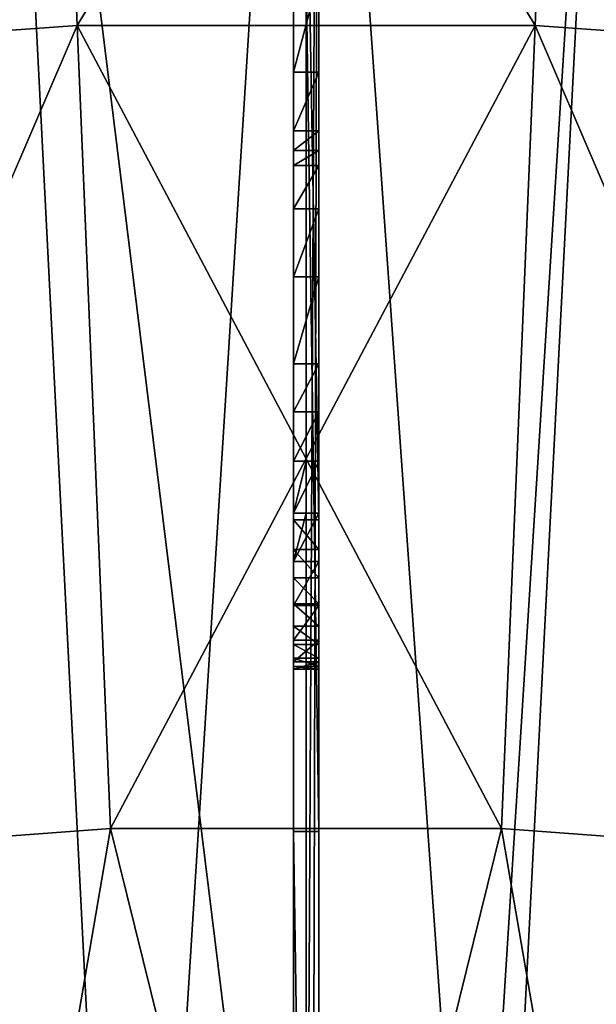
# Model space of a CAD drawing. Header units: metres. Extents: x -109 to 109, y -63 to 140.
# Tile 142 of 256: x -0.56 to 0.57, y -54.32 to -52.38. Entities that reach past the tile are written whole.
import ezdxf

# ---------------------------------------------------------------- set-up
doc = ezdxf.new("R2010")
doc.units = ezdxf.units.M
doc.layers.add('solid_502308_SW0001', color=7, linetype='CONTINUOUS')

msp = doc.modelspace()

# ---------------------------------------------------------------- linework, layer by layer
at = {"layer": 'solid_502308_SW0001'}
for points in [[(0.025, -52.480583, -11.710672), (0.025, -50.299999, -11.743794), (0.025, -50.284973, -11.988474)], [(0.025, -52.292191, -12.029353), (0.025, -52.480583, -11.710672), (0.025, -50.284973, -11.988474)], [(-0.025, -53.658115, -6.7), (-0.025, -50.299999, -3.299948), (-0.025, -50.5, -3.299948)], [(-0.025, -52.480583, -11.710672), (-0.025, -50.299999, -11.743794), (-0.025, -50.299999, -3.299948)], [(-0.025, -52.596321, -11.362072), (-0.025, -52.480583, -11.710672), (-0.025, -50.299999, -3.299948)], [(-0.025, -52.635139, -11.001108), (-0.025, -52.596321, -11.362072), (-0.025, -50.299999, -3.299948)], [(-0.025, -52.635128, -7.6), (-0.025, -52.635139, -11.001108), (-0.025, -50.299999, -3.299948)], [(-0.025, -52.664341, -7.416753), (-0.025, -52.635128, -7.6), (-0.025, -50.299999, -3.299948)], [(-0.025, -52.749847, -7.250058), (-0.025, -52.664341, -7.416753), (-0.025, -50.299999, -3.299948)], [(-0.025, -52.884483, -7.116537), (-0.025, -52.749847, -7.250058), (-0.025, -50.299999, -3.299948)], [(-0.025, -53.056068, -7.029981), (-0.025, -52.884483, -7.116537), (-0.025, -50.299999, -3.299948)], [(-0.025, -53.150452, -7.007597), (-0.025, -53.056068, -7.029981), (-0.025, -50.299999, -3.299948)], [(-0.025, -53.247562, -7), (-0.025, -53.150452, -7.007597), (-0.025, -50.299999, -3.299948)], [(-0.025, -53.349998, -7), (-0.025, -53.247562, -7), (-0.025, -50.299999, -3.299948)], [(-0.025, -53.4459, -6.985036), (-0.025, -53.349998, -7), (-0.025, -50.299999, -3.299948)], [(-0.025, -53.532604, -6.941505), (-0.025, -53.4459, -6.985036), (-0.025, -50.299999, -3.299948)], [(-0.025, -53.600826, -6.874056), (-0.025, -53.532604, -6.941505), (-0.025, -50.299999, -3.299948)], [(-0.025, -53.643677, -6.790617), (-0.025, -53.600826, -6.874056), (-0.025, -50.299999, -3.299948)], [(-0.025, -53.658115, -6.7), (-0.025, -53.643677, -6.790617), (-0.025, -50.299999, -3.299948)], [(-0.025, -52.480583, -11.710672), (-0.025, -52.292191, -12.029353), (-0.025, -50.299999, -11.743794)], [(0.025, -52.749847, -7.250058), (0.025, -50.5, -3.299948), (0.025, -50.299999, -11.743794)], [(0.025, -52.664341, -7.416753), (0.025, -52.749847, -7.250058), (0.025, -50.299999, -11.743794)], [(0.025, -52.635128, -7.6), (0.025, -52.664341, -7.416753), (0.025, -50.299999, -11.743794)], [(0.025, -52.635139, -11.001108), (0.025, -52.635128, -7.6), (0.025, -50.299999, -11.743794)], [(0.025, -52.596321, -11.362072), (0.025, -52.635139, -11.001108), (0.025, -50.299999, -11.743794)], [(0.025, -52.480583, -11.710672), (0.025, -52.596321, -11.362072), (0.025, -50.299999, -11.743794)], [(-0.025, -53.658146, -2.306642), (-0.025, -50.5, -3.299948), (-0.025, -50.5, -2.01487)], [(-0.025, -53.658146, -2.306642), (-0.025, -53.658115, -6.7), (-0.025, -50.5, -3.299948)], [(0.025, -53.36314, -2.014859), (-0.025, -50.5, -2.01487), (0.025, -50.5, -2.01487)], [(-0.025, -53.652561, -2.249022), (-0.025, -53.658146, -2.306642), (-0.025, -50.5, -2.01487)], [(-0.025, -53.63615, -2.194348), (-0.025, -53.652561, -2.249022), (-0.025, -50.5, -2.01487)], [(-0.025, -53.609367, -2.144085), (-0.025, -53.63615, -2.194348), (-0.025, -50.5, -2.01487)], [(-0.025, -53.573261, -2.10016), (-0.025, -53.609367, -2.144085), (-0.025, -50.5, -2.01487)], [(-0.025, -53.528942, -2.064087), (-0.025, -53.573261, -2.10016), (-0.025, -50.5, -2.01487)], [(-0.025, -53.477879, -2.037132), (-0.025, -53.528942, -2.064087), (-0.025, -50.5, -2.01487)], [(-0.025, -53.422081, -2.020533), (-0.025, -53.477879, -2.037132), (-0.025, -50.5, -2.01487)], [(-0.025, -53.36314, -2.014859), (-0.025, -53.422081, -2.020533), (-0.025, -50.5, -2.01487)], [(0.025, -53.36314, -2.014859), (-0.025, -53.36314, -2.014859), (-0.025, -50.5, -2.01487)], [(0.025, -53.36314, -2.014859), (0.025, -50.5, -2.01487), (0.025, -50.5, -3.299948)], [(0.025, -53.422081, -2.020533), (0.025, -53.36314, -2.014859), (0.025, -50.5, -3.299948)], [(0.025, -53.477879, -2.037132), (0.025, -53.422081, -2.020533), (0.025, -50.5, -3.299948)], [(0.025, -53.528942, -2.064087), (0.025, -53.477879, -2.037132), (0.025, -50.5, -3.299948)], [(0.025, -53.573261, -2.10016), (0.025, -53.528942, -2.064087), (0.025, -50.5, -3.299948)], [(0.025, -53.609367, -2.144085), (0.025, -53.573261, -2.10016), (0.025, -50.5, -3.299948)], [(0.025, -53.63615, -2.194348), (0.025, -53.609367, -2.144085), (0.025, -50.5, -3.299948)], [(0.025, -53.652561, -2.249022), (0.025, -53.63615, -2.194348), (0.025, -50.5, -3.299948)], [(0.025, -53.658146, -2.306642), (0.025, -53.652561, -2.249022), (0.025, -50.5, -3.299948)], [(0.025, -53.658115, -6.7), (0.025, -53.658146, -2.306642), (0.025, -50.5, -3.299948)], [(0.025, -52.884483, -7.116537), (0.025, -53.658115, -6.7), (0.025, -50.5, -3.299948)], [(0.025, -52.749847, -7.250058), (0.025, -52.884483, -7.116537), (0.025, -50.5, -3.299948)], [(-0.623736, -50.599998, -0.234443), (-0.720894, -55.810417, -0.21211), (-0.363771, -55.689377, -0.277845)], [(-0.623736, -50.599998, -0.234443), (-0.363771, -55.689377, -0.277845), (0, -55.650002, -0.3)], [(0, -50.599998, -0.3), (-0.623736, -50.599998, -0.234443), (0, -55.650002, -0.3)], [(-0.623735, -60.5, 5.634443), (-0.623736, -50.599998, 5.634443), (0, -50.599998, 5.7)], [(0, -60.5, 5.7), (-0.623735, -60.5, 5.634443), (0, -50.599998, 5.7)], [(-0.025, -60.189651, 7.159821), (0.025, -50.599998, 7.159821), (-0.025, -50.599998, 7.159821)], [(0, -60.18964, 7.159821), (0.025, -50.599998, 7.159821), (-0.025, -60.189651, 7.159821)], [(-0.025, -53.978321, 12.026328), (-0.025, -50.599998, 7.159821), (-0.025, -50.599998, 13.108549)], [(-0.025, -57.268723, 10.698077), (-0.025, -50.599998, 7.159821), (-0.025, -53.978321, 12.026328)], [(-0.025, -58.882954, 9.939812), (-0.025, -50.599998, 7.159821), (-0.025, -57.268723, 10.698077)], [(-0.025, -60.189651, 7.159821), (-0.025, -50.599998, 7.159821), (-0.025, -58.882954, 9.939812)], [(0.025, -53.978321, 12.026328), (-0.025, -50.599998, 13.108549), (0.025, -50.599998, 13.108549)], [(0.025, -53.978321, 12.026328), (-0.025, -53.978321, 12.026328), (-0.025, -50.599998, 13.108549)], [(0, -50.599998, -0.3), (0, -55.650002, -0.3), (0.361743, -55.688934, -0.278098)], [(0.623736, -50.599998, -0.234443), (0, -50.599998, -0.3), (0.361743, -55.688934, -0.278098)], [(0.623736, -50.599998, 5.634443), (0, -60.5, 5.7), (0, -50.599998, 5.7)], [(0.623735, -60.5, 5.634443), (0, -60.5, 5.7), (0.623736, -50.599998, 5.634443)], [(0.025, -60.189651, 7.159821), (0.025, -50.599998, 7.159821), (0, -60.18964, 7.159821)], [(0.025, -60.189651, 7.159821), (0.025, -50.599998, 13.108549), (0.025, -50.599998, 7.159821)], [(0.025, -60.189651, 7.159821), (0.025, -53.978321, 12.026328), (0.025, -50.599998, 13.108549)], [(0.623736, -50.599998, -0.234443), (0.361743, -55.688934, -0.278098), (0.717443, -55.808807, -0.212957)], [(-1.354079, -52.452801, 14.416832), (-0.514357, -50.788677, 14.925578), (-1.542858, -50.858513, 14.877259)], [(-1.354072, -52.452789, -14.516836), (-1.542856, -50.858505, -14.977262), (-0.514352, -50.78867, -15.025581)], [(-1.354079, -52.452801, 14.416832), (-0.451421, -52.388756, 14.459957), (-0.514357, -50.788677, 14.925578)], [(-0.451413, -52.388744, -14.55996), (-1.354072, -52.452789, -14.516836), (-0.514352, -50.78867, -15.025581)], [(0.451444, -52.388756, 14.459956), (0.514388, -50.788677, 14.925578), (-0.514357, -50.788677, 14.925578)], [(-0.451421, -52.388756, 14.459957), (0.451444, -52.388756, 14.459956), (-0.514357, -50.788677, 14.925578)], [(-0.451413, -52.388744, -14.55996), (-0.514352, -50.78867, -15.025581), (0.514397, -50.78867, -15.02558)], [(0.451455, -52.388744, -14.559959), (-0.451413, -52.388744, -14.55996), (0.514397, -50.78867, -15.02558)], [(0.451444, -52.388756, 14.459956), (1.354102, -52.452805, 14.416831), (0.514388, -50.788677, 14.925578)], [(1.354114, -52.452793, -14.516833), (0.451455, -52.388744, -14.559959), (0.514397, -50.78867, -15.02558)], [(1.354102, -52.452805, 14.416831), (1.542889, -50.858517, 14.877256), (0.514388, -50.788677, 14.925578)], [(1.354114, -52.452793, -14.516833), (0.514397, -50.78867, -15.02558), (1.542901, -50.858509, -14.977259)], [(0.025, -52.292191, -12.029353), (-0.025, -52.292191, -12.029353), (-0.025, -52.480583, -11.710672)], [(0.025, -52.292191, -12.029353), (-0.025, -52.480583, -11.710672), (0.025, -52.480583, -11.710672)], [(-1.156159, -54.029171, 13.903932), (-0.451421, -52.388756, 14.459957), (-1.354079, -52.452801, 14.416832)], [(-1.156158, -54.02916, -14.003936), (-1.354072, -52.452789, -14.516836), (-0.451413, -52.388744, -14.55996)], [(-1.156159, -54.029171, 13.903932), (-0.385445, -53.972233, 13.94129), (-0.451421, -52.388756, 14.459957)], [(-0.385442, -53.972221, -14.041294), (-1.156158, -54.02916, -14.003936), (-0.451413, -52.388744, -14.55996)], [(0.385442, -53.972233, 13.94129), (0.451444, -52.388756, 14.459956), (-0.451421, -52.388756, 14.459957)], [(-0.385445, -53.972233, 13.94129), (0.385442, -53.972233, 13.94129), (-0.451421, -52.388756, 14.459957)], [(-0.385442, -53.972221, -14.041294), (-0.451413, -52.388744, -14.55996), (0.451455, -52.388744, -14.559959)], [(0.385445, -53.972221, -14.041293), (-0.385442, -53.972221, -14.041294), (0.451455, -52.388744, -14.559959)], [(0.385442, -53.972233, 13.94129), (1.156157, -54.029171, 13.903932), (0.451444, -52.388756, 14.459956)], [(1.15616, -54.02916, -14.003936), (0.385445, -53.972221, -14.041293), (0.451455, -52.388744, -14.559959)], [(1.156157, -54.029171, 13.903932), (1.354102, -52.452805, 14.416831), (0.451444, -52.388756, 14.459956)], [(1.15616, -54.02916, -14.003936), (0.451455, -52.388744, -14.559959), (1.354114, -52.452793, -14.516833)], [(0.025, -52.480583, -11.710672), (-0.025, -52.480583, -11.710672), (-0.025, -52.596321, -11.362072)], [(0.025, -52.480583, -11.710672), (-0.025, -52.596321, -11.362072), (0.025, -52.596321, -11.362072)], [(0.025, -52.596321, -11.362072), (-0.025, -52.596321, -11.362072), (-0.025, -52.635139, -11.001108)], [(0.025, -52.596321, -11.362072), (-0.025, -52.635139, -11.001108), (0.025, -52.635139, -11.001108)], [(0, -52.635139, -11.000714), (-0.025, -52.635139, -11.001108), (-0.025, -52.635128, -7.6)], [(0.025, -52.635128, -7.6), (-0.025, -52.635128, -7.6), (-0.025, -52.664341, -7.416753)], [(0, -52.635128, -7.600166), (-0.025, -52.635128, -7.6), (0.025, -52.635128, -7.6)], [(0, -52.635139, -11.000714), (-0.025, -52.635128, -7.6), (0, -52.635128, -7.600166)], [(0.025, -52.635128, -7.6), (-0.025, -52.664341, -7.416753), (0.025, -52.664341, -7.416753)], [(0, -52.635139, -11.000714), (0.025, -52.635139, -11.001108), (-0.025, -52.635139, -11.001108)], [(0, -52.635128, -7.600166), (0.025, -52.635128, -7.6), (0.025, -52.635139, -11.001108)], [(0, -52.635139, -11.000714), (0, -52.635128, -7.600166), (0.025, -52.635139, -11.001108)], [(0.025, -52.664341, -7.416753), (-0.025, -52.664341, -7.416753), (-0.025, -52.749847, -7.250058)], [(0.025, -52.664341, -7.416753), (-0.025, -52.749847, -7.250058), (0.025, -52.749847, -7.250058)], [(0.025, -52.749847, -7.250058), (-0.025, -52.749847, -7.250058), (-0.025, -52.884483, -7.116537)], [(0.025, -52.749847, -7.250058), (-0.025, -52.884483, -7.116537), (0.025, -52.884483, -7.116537)], [(0.025, -52.884483, -7.116537), (-0.025, -52.884483, -7.116537), (-0.025, -53.056068, -7.029981)], [(0.025, -52.884483, -7.116537), (-0.025, -53.056068, -7.029981), (0.025, -53.056068, -7.029981)], [(0.025, -52.884483, -7.116537), (0.025, -53.056068, -7.029981), (0.025, -53.658115, -6.7)], [(0.025, -53.056068, -7.029981), (-0.025, -53.056068, -7.029981), (-0.025, -53.150452, -7.007597)], [(0.025, -53.056068, -7.029981), (-0.025, -53.150452, -7.007597), (0.025, -53.150452, -7.007597)], [(0.025, -53.056068, -7.029981), (0.025, -53.643677, -6.790617), (0.025, -53.658115, -6.7)], [(0.025, -53.056068, -7.029981), (0.025, -53.600826, -6.874056), (0.025, -53.643677, -6.790617)], [(0.025, -53.056068, -7.029981), (0.025, -53.150452, -7.007597), (0.025, -53.600826, -6.874056)], [(0.025, -53.150452, -7.007597), (-0.025, -53.150452, -7.007597), (-0.025, -53.247562, -7)], [(0.025, -53.150452, -7.007597), (-0.025, -53.247562, -7), (0.025, -53.247562, -7)], [(0.025, -53.150452, -7.007597), (0.025, -53.532604, -6.941505), (0.025, -53.600826, -6.874056)], [(0.025, -53.150452, -7.007597), (0.025, -53.247562, -7), (0.025, -53.532604, -6.941505)], [(0, -53.247623, -7), (-0.025, -53.247562, -7), (-0.025, -53.349998, -7)], [(0, -53.247623, -7), (0.025, -53.247562, -7), (-0.025, -53.247562, -7)], [(0.025, -53.247562, -7), (-0.025, -53.349998, -7), (0.025, -53.349998, -7)], [(0, -53.247623, -7), (-0.025, -53.349998, -7), (0.025, -53.247562, -7)], [(0.025, -53.247562, -7), (0.025, -53.4459, -6.985036), (0.025, -53.532604, -6.941505)], [(0.025, -53.247562, -7), (0.025, -53.349998, -7), (0.025, -53.4459, -6.985036)], [(0, -53.350143, -7), (-0.025, -53.349998, -7), (-0.025, -53.4459, -6.985036)], [(0, -53.350143, -7), (0.025, -53.349998, -7), (-0.025, -53.349998, -7)], [(0.025, -53.349998, -7), (-0.025, -53.4459, -6.985036), (0.025, -53.4459, -6.985036)], [(0, -53.350143, -7), (-0.025, -53.4459, -6.985036), (0.025, -53.349998, -7)], [(0.025, -53.422081, -2.020533), (-0.025, -53.422081, -2.020533), (-0.025, -53.36314, -2.014859)], [(0.025, -53.422081, -2.020533), (-0.025, -53.36314, -2.014859), (0.025, -53.36314, -2.014859)], [(0.025, -53.477879, -2.037132), (-0.025, -53.477879, -2.037132), (-0.025, -53.422081, -2.020533)], [(0.025, -53.477879, -2.037132), (-0.025, -53.422081, -2.020533), (0.025, -53.422081, -2.020533)], [(0.025, -53.4459, -6.985036), (-0.025, -53.4459, -6.985036), (-0.025, -53.532604, -6.941505)], [(0.025, -53.4459, -6.985036), (-0.025, -53.532604, -6.941505), (0.025, -53.532604, -6.941505)], [(0.025, -53.528942, -2.064087), (-0.025, -53.528942, -2.064087), (-0.025, -53.477879, -2.037132)], [(0.025, -53.528942, -2.064087), (-0.025, -53.477879, -2.037132), (0.025, -53.477879, -2.037132)], [(0.025, -53.573261, -2.10016), (-0.025, -53.573261, -2.10016), (-0.025, -53.528942, -2.064087)], [(0.025, -53.573261, -2.10016), (-0.025, -53.528942, -2.064087), (0.025, -53.528942, -2.064087)], [(0.025, -53.532604, -6.941505), (-0.025, -53.532604, -6.941505), (-0.025, -53.600826, -6.874056)], [(0.025, -53.532604, -6.941505), (-0.025, -53.600826, -6.874056), (0.025, -53.600826, -6.874056)], [(0.025, -53.609367, -2.144085), (-0.025, -53.609367, -2.144085), (-0.025, -53.573261, -2.10016)], [(0.025, -53.609367, -2.144085), (-0.025, -53.573261, -2.10016), (0.025, -53.573261, -2.10016)], [(0.025, -53.600826, -6.874056), (-0.025, -53.600826, -6.874056), (-0.025, -53.643677, -6.790617)], [(0.025, -53.600826, -6.874056), (-0.025, -53.643677, -6.790617), (0.025, -53.643677, -6.790617)], [(0.025, -53.63615, -2.194348), (-0.025, -53.63615, -2.194348), (-0.025, -53.609367, -2.144085)], [(0.025, -53.63615, -2.194348), (-0.025, -53.609367, -2.144085), (0.025, -53.609367, -2.144085)], [(0.025, -53.652561, -2.249022), (-0.025, -53.652561, -2.249022), (-0.025, -53.63615, -2.194348)], [(0.025, -53.652561, -2.249022), (-0.025, -53.63615, -2.194348), (0.025, -53.63615, -2.194348)], [(0.025, -53.643677, -6.790617), (-0.025, -53.643677, -6.790617), (-0.025, -53.658115, -6.7)], [(0.025, -53.643677, -6.790617), (-0.025, -53.658115, -6.7), (0.025, -53.658115, -6.7)], [(0.025, -53.658146, -2.306642), (-0.025, -53.658146, -2.306642), (-0.025, -53.652561, -2.249022)], [(0.025, -53.658146, -2.306642), (-0.025, -53.652561, -2.249022), (0.025, -53.652561, -2.249022)], [(0.025, -53.658115, -6.7), (-0.025, -53.658115, -6.7), (-0.025, -53.658146, -2.306642)], [(0.025, -53.658115, -6.7), (-0.025, -53.658146, -2.306642), (0.025, -53.658146, -2.306642)], [(-0.657684, -55.557404, 13.357342), (-0.385445, -53.972233, 13.94129), (-1.156159, -54.029171, 13.903932)], [(-0.657678, -55.557392, -13.457347), (-1.156158, -54.02916, -14.003936), (-0.385442, -53.972221, -14.041294)], [(-0.657684, -55.557404, 13.357342), (0.000006, -55.531292, 13.374061), (-0.385445, -53.972233, 13.94129)], [(0.000014, -55.531281, -13.474065), (-0.657678, -55.557392, -13.457347), (-0.385442, -53.972221, -14.041294)], [(0.000006, -55.531292, 13.374061), (0.385442, -53.972233, 13.94129), (-0.385445, -53.972233, 13.94129)], [(0.000014, -55.531281, -13.474065), (-0.385442, -53.972221, -14.041294), (0.385445, -53.972221, -14.041293)], [(0.025, -57.268723, 10.698077), (-0.025, -57.268723, 10.698077), (-0.025, -53.978321, 12.026328)], [(0.025, -53.978321, 12.026328), (0.025, -57.268723, 10.698077), (-0.025, -53.978321, 12.026328)], [(0.000006, -55.531292, 13.374061), (0.657696, -55.557404, 13.357341), (0.385442, -53.972233, 13.94129)], [(0.657706, -55.557392, -13.457345), (0.000014, -55.531281, -13.474065), (0.385445, -53.972221, -14.041293)], [(0.025, -60.189651, 7.159821), (0.025, -57.268723, 10.698077), (0.025, -53.978321, 12.026328)], [(0.657696, -55.557404, 13.357341), (1.156157, -54.029171, 13.903932), (0.385442, -53.972233, 13.94129)], [(0.657706, -55.557392, -13.457345), (0.385445, -53.972221, -14.041293), (1.15616, -54.02916, -14.003936)]]:
    msp.add_3dface(points, dxfattribs=at)

doc.saveas('drawing.dxf')
